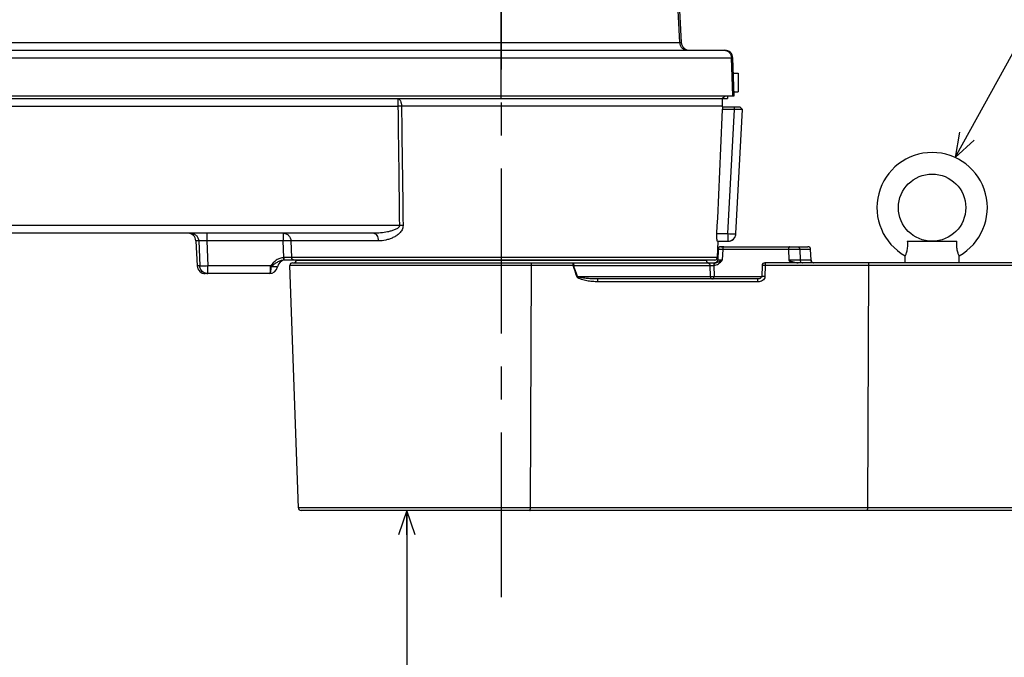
# Model space of a CAD drawing. Extents: x 0 to 594, y 0 to 420.
# Tile 7 of 71: x 160 to 233, y 121 to 169. Entities that reach past the tile are written whole.
import ezdxf

# ---------------------------------------------------------------- set-up
doc = ezdxf.new("R2010")
doc.units = 0
doc.header["$LTSCALE"] = 32.67
doc.linetypes.add('CENTER', pattern=[0.6, 0.375, -0.075, 0.075, -0.075])
doc.layers.get('0').update_dxf_attribs({"linetype": 'CONTINUOUS'})
for name, color, linetype in [('ASSY', 7, 'CONTINUOUS'), ('AXIS', 7, 'CONTINUOUS'), ('CHAMFER', 7, 'CONTINUOUS'), ('DRA_ITEM', 7, 'CONTINUOUS'), ('DRAFT', 7, 'CONTINUOUS'), ('DRIV_DIM', 7, 'CONTINUOUS'), ('ROUND', 7, 'CONTINUOUS')]:
    doc.layers.add(name, color=color, linetype=linetype)
doc.styles.get("Standard").update_dxf_attribs({"font": 'txt', "width": 0.8})
doc.dimstyles.new('DIMSTYLE_1', dxfattribs={"dimtxt": 3.8, "dimasz": 1.8, "dimexe": 2, "dimexo": 1.5, "dimgap": 0.95, "dimtad": 1, "dimdec": 3, "dimlfac": 5, "dimtxsty": 'STANDARD', "dimblk": 'OPEN', "dimblk1": 'OPEN', "dimblk2": 'OPEN', "dimcen": 0.09, "dimazin": 2, "dimtp": 0.001, "dimtm": 0.001, "dimtfac": 1, "dimtdec": 3, "dimtofl": 0, "dimtmove": 0, "dimatfit": 3, "dimtolj": 1})

# ---------------------------------------------------------------- blocks, each defined once
blk = doc.blocks.new('_OPEN')
at = {"color": 0, "linetype": 'BYBLOCK'}
for p, q in [((0, 0), (-1, 0.342)), ((-1, -0.342), (0, 0)), ((-1, 0), (0, 0))]:
    blk.add_line(p, q, dxfattribs=at)
blk = doc.blocks.new('*D19')
at = {"layer": 'DRIV_DIM', "color": 2, "linetype": 'CONTINUOUS'}
for p, q in [((188.339, 132.097), (188.339, 110.597)), ((188.339, 89.097), (188.339, 110.597)), ((288.979, 89.097), (186.339, 89.097))]:
    blk.add_line(p, q, dxfattribs=at)
at = {"layer": 'DRIV_DIM', "color": 2, "linetype": 'CONTINUOUS', "xscale": 1.8, "yscale": 1.8, "zscale": 1.8}
for p, rotation in [((188.339, 132.097), 90), ((188.339, 89.097), 270)]:
    blk.add_blockref('_OPEN', p, dxfattribs=dict(at, rotation=rotation))
blk = doc.blocks.new('*D20')
at = {"layer": 'DRIV_DIM', "color": 2, "linetype": 'CONTINUOUS'}
for p, q in [((143.569, 152.497), (143.569, 120.797)), ((143.569, 89.097), (143.569, 120.797)), ((288.979, 89.097), (141.569, 89.097))]:
    blk.add_line(p, q, dxfattribs=at)
at = {"layer": 'DRIV_DIM', "color": 2, "linetype": 'CONTINUOUS', "xscale": 1.8, "yscale": 1.8, "zscale": 1.8}
for p, rotation in [((143.569, 152.497), 90), ((143.569, 89.097), 270)]:
    blk.add_blockref('_OPEN', p, dxfattribs=dict(at, rotation=rotation))
blk = doc.blocks.new('*D21')
at = {"layer": 'DRIV_DIM', "color": 2, "linetype": 'CONTINUOUS'}
for p, q in [((124.257, 149.497), (120.848, 149.497)), ((122.257, 149.497), (122.257, 119.297)), ((122.257, 89.097), (122.257, 119.297)), ((288.979, 89.097), (120.257, 89.097))]:
    blk.add_line(p, q, dxfattribs=at)
at = {"layer": 'DRIV_DIM', "color": 2, "linetype": 'CONTINUOUS', "xscale": 1.8, "yscale": 1.8, "zscale": 1.8}
for p, rotation in [((122.257, 149.497), 90), ((122.257, 89.097), 270)]:
    blk.add_blockref('_OPEN', p, dxfattribs=dict(at, rotation=rotation))

msp = doc.modelspace()

# ---------------------------------------------------------------- linework, layer by layer
at = {"layer": 'ASSY', "color": 7, "linetype": 'CONTINUOUS'}
for p, q in [((212.58872, 164.59742), (212.94808, 164.59742)), ((212.94808, 164.59742), (212.94808, 163.19742)), ((212.63761, 163.19742), (212.94808, 163.19742)), ((225.50482, 152.09742), (229.19134, 152.09742)), ((225.34808, 150.49742), (225.34808, 151.01831)), ((229.34808, 150.49742), (229.34808, 151.01831))]:
    msp.add_line(p, q, dxfattribs=at)
msp.add_circle((227.34808, 154.59742), 2.5, dxfattribs=at)
msp.add_arc((227.34808, 154.59742), 4.1, 299.1964044, 240.8035956, dxfattribs=at)
for points, knots in [([(225.50482, 152.09742), (225.51506, 151.96893), (225.52179, 151.71855), (225.4754, 151.38395), (225.40484, 151.15571), (225.36048, 151.04685), (225.34808, 151.01831)], [0, 0, 0, 0, 0.35116477, 0.67988585, 0.9152159, 1, 1, 1, 1]), ([(229.34808, 151.01831), (229.33569, 151.04685), (229.29133, 151.15571), (229.22077, 151.38395), (229.17438, 151.71855), (229.1811, 151.96893), (229.19134, 152.09742)], [0, 0, 0, 0, 0.0847841, 0.32011414, 0.64883523, 1, 1, 1, 1])]:
    msp.add_open_spline(points, degree=3, knots=knots, dxfattribs=at)
at = {"layer": 'AXIS', "color": 7, "linetype": 'CENTER'}
msp.add_line((195.34808, 235.9131), (195.34808, 124.02223), dxfattribs=at)
at = {"layer": 'CHAMFER', "color": 7, "linetype": 'CONTINUOUS'}
for p, q in [((211.74808, 162.09742), (213.07216, 162.09742)), ((212.66252, 161.89769), (211.78936, 161.89769)), ((212.77788, 152.66602), (213.26169, 161.89769)), ((213.26169, 161.89769), (213.07216, 162.09742)), ((211.88311, 151.69742), (211.66754, 151.69742))]:
    msp.add_line(p, q, dxfattribs=at)
at = {"layer": 'CHAMFER', "color": 9, "linetype": 'CONTINUOUS'}
for p, q in [((212.1787, 152.66602), (212.66252, 161.89769)), ((212.66252, 161.89769), (212.66252, 162.09742))]:
    msp.add_line(p, q, dxfattribs=at)
at = {"layer": 'CHAMFER', "color": 7, "linetype": 'CONTINUOUS'}
msp.add_arc((212.1787, 152.69742), 0.6, 270, 348.3072634, dxfattribs=at)
msp.add_ellipse((195.34808, 165.52549), major_axis=(0, 17.72715), ratio=0.94751632, start_param=-1.7768988, end_param=-1.76540209, dxfattribs=at)
msp.add_open_spline([(211.3685, 152.66602), (211.51063, 155.74316), (211.65086, 158.82039), (211.78936, 161.89769)], degree=3, dxfattribs=at)
msp.add_open_spline([(213.26169, 161.89769), (213.26168, 161.89667), (213.2557, 161.897), (213.24897, 161.89543), (213.23359, 161.89529), (213.2143, 161.89452), (213.18904, 161.89417), (213.14583, 161.89367), (213.08063, 161.89352), (212.99106, 161.89381), (212.88884, 161.89463), (212.7779, 161.89591), (212.70148, 161.89705), (212.66252, 161.89769)], degree=3, knots=[0, 0, 0, 0, 0.00511953, 0.01966824, 0.04358806, 0.07668917, 0.1186584, 0.16909501, 0.29335828, 0.4447419, 0.61747867, 0.80495334, 1, 1, 1, 1], dxfattribs=at)
at = {"layer": 'DRA_ITEM', "color": 2, "linetype": 'CONTINUOUS'}
msp.add_line((229.05129, 158.32691), (283.53765, 256.94179), dxfattribs=at)
msp.add_lwpolyline([(229.38292, 160.20015), (229.05129, 158.32691), (230.46064, 159.6047)], dxfattribs=at)
at = {"layer": 'DRAFT', "color": 7, "linetype": 'CONTINUOUS'}
for p, q in [((89.54808, 162.89742), (195.34808, 162.89742)), ((172.67307, 152.12882), (172.77069, 150.26602)), ((211.40334, 150.88695), (211.46678, 152.09742)), ((180.28166, 132.29044), (179.65309, 150.29044))]:
    msp.add_line(p, q, dxfattribs=at)
at = {"layer": 'ROUND', "color": 9, "linetype": 'CONTINUOUS'}
for p, q in [((195.34808, 162.69742), (195.34808, 209.85177)), ((208.61304, 166.87648), (208.06011, 177.18119)), ((93.08704, 166.87648), (208.61304, 166.87648)), ((89.64659, 165.71836), (212.44679, 165.71836)), ((212.54588, 162.89742), (212.44679, 165.71836)), ((187.67756, 162.69742), (187.67756, 162.12882)), ((93.50366, 162.12882), (187.67756, 162.12882)), ((211.74808, 162.12882), (187.94409, 162.12882)), ((187.78734, 153.26602), (147.27, 153.26602)), ((172.88003, 152.12882), (172.67307, 152.12882)), ((172.88003, 152.12882), (172.96513, 150.26602)), ((173.47374, 152.69742), (173.47374, 152.12882)), ((179.15801, 152.12882), (173.47374, 152.12882)), ((173.47374, 152.12882), (173.55915, 150.26602)), ((179.15801, 152.69742), (179.15801, 152.12882)), ((179.20853, 150.8866), (179.15801, 152.12882)), ((186.2199, 152.12882), (179.73821, 152.12882)), ((179.78917, 150.88695), (179.73821, 152.12882)), ((211.3685, 152.66602), (212.1787, 152.66602)), ((212.1787, 152.66602), (212.1787, 152.09742)), ((211.79549, 151.5044), (211.763, 150.69044)), ((211.79549, 151.5044), (216.67998, 151.5044)), ((216.67998, 151.5044), (216.69822, 150.69044)), ((217.52073, 151.5044), (218.32332, 151.5044)), ((217.52073, 151.5044), (217.53874, 150.69044)), ((218.32332, 151.5044), (218.32358, 151.5048)), ((218.35327, 150.69044), (218.32332, 151.5044)), ((211.40334, 150.88695), (179.78917, 150.88695)), ((180.13387, 150.69044), (210.5623, 150.69044)), ((218.35327, 150.69044), (217.53874, 150.69044)), ((218.35354, 150.69007), (218.35327, 150.69044)), ((172.96513, 150.26602), (172.77069, 150.26602)), ((173.55915, 149.69742), (173.55915, 150.26602)), ((178.21897, 150.26602), (173.55915, 150.26602)), ((178.72585, 150.19742), (178.23823, 150.19742)), ((200.69389, 150.29044), (179.65309, 150.29044)), ((197.51217, 132.29044), (197.60246, 150.29044)), ((200.73241, 150.3044), (210.85011, 150.3044)), ((210.85011, 150.3044), (210.86903, 149.49044)), ((211.1313, 150.3044), (211.14191, 150.3044)), ((211.1313, 150.3044), (211.15012, 149.49044)), ((214.94614, 150.29044), (214.92938, 149.47648)), ((279.30467, 150.29044), (214.94614, 150.29044)), ((222.56472, 132.29044), (222.65501, 150.29044)), ((178.13534, 149.69746), (178.13265, 149.69742)), ((178.13954, 149.69779), (178.13534, 149.69746)), ((201.00164, 149.49044), (210.86903, 149.49044)), ((211.15012, 149.49044), (214.70071, 149.49044)), ((214.40815, 149.09044), (202.52226, 149.09044)), ((288.92474, 132.29044), (180.28166, 132.29044))]:
    msp.add_line(p, q, dxfattribs=at)
at = {"layer": 'ROUND', "color": 7, "linetype": 'CONTINUOUS'}
for p, q in [((208.17696, 177.19514), (208.71828, 166.86602)), ((104.4502, 166.29742), (211.94994, 166.29742)), ((212.64808, 162.89742), (212.54957, 165.71836)), ((90.65458, 162.69742), (212.14808, 162.69742)), ((195.34808, 162.89742), (212.64808, 162.89742)), ((211.74808, 162.73818), (211.74808, 162.09742)), ((211.94808, 162.89742), (211.94808, 162.87354)), ((212.14808, 162.89742), (212.14808, 162.69742)), ((185.88062, 152.69742), (147.30563, 152.69742)), ((211.40317, 152.09742), (212.1787, 152.09742)), ((211.45875, 151.50539), (211.42618, 150.68944)), ((211.65858, 151.69742), (218.12371, 151.69742)), ((218.35354, 150.69007), (218.32358, 151.50477)), ((211.20362, 150.69742), (179.23408, 150.69742)), ((180.13387, 150.69044), (180.13412, 150.69742)), ((210.5623, 150.69044), (210.56205, 150.69742)), ((218.35381, 150.68462), (218.35354, 150.69008)), ((218.35975, 150.64745), (218.35381, 150.68462)), ((179.85297, 150.49742), (211.22953, 150.49742)), ((211.26371, 150.50094), (211.2295, 150.49772)), ((214.71748, 150.30154), (214.70071, 149.48758)), ((279.33127, 150.49742), (214.91743, 150.49742)), ((218.51614, 150.50092), (218.47999, 150.51138)), ((178.13425, 149.69742), (173.36987, 149.69742)), ((214.37944, 149.29742), (202.49355, 149.29742)), ((289.43312, 132.09742), (180.48155, 132.09742))]:
    msp.add_line(p, q, dxfattribs=at)
for points in [[(211.42304, 150.66645), (211.41989, 150.64702), (211.40706, 150.61173), (211.38786, 150.57946), (211.36296, 150.55135), (211.33325, 150.52839), (211.29977, 150.51139), (211.26371, 150.50094)], [(218.47999, 150.51138), (218.44643, 150.52843), (218.41666, 150.55147), (218.39174, 150.57968), (218.37254, 150.61205), (218.35975, 150.64745)], [(214.70071, 149.48758), (214.69979, 149.4758), (214.69214, 149.44786), (214.67692, 149.42024), (214.65648, 149.39565), (214.63205, 149.37392), (214.60439, 149.35493), (214.57419, 149.33868), (214.54169, 149.32505), (214.50685, 149.31397), (214.47014, 149.30562), (214.43185, 149.30011), (214.3922, 149.29758), (214.37945, 149.29742)]]:
    msp.add_lwpolyline(points, dxfattribs=at)
for centre, radius, start, end in [((209.31746, 166.89742), 0.6, 183, 270), ((211.94994, 165.69742), 0.6, 2, 90), ((172.07389, 152.09742), 0.6, 3, 90), ((212.1787, 152.69742), 0.6, 270, 357), ((211.65859, 151.49742), 0.2, 90, 177.7154137), ((218.12371, 151.49742), 0.2, 2.1074573, 89.9999786), ((179.31746, 150.09742), 0.6, 90, 170.4059318), ((179.93399, 150.69742), 0.2, 270, 358), ((210.76217, 150.69742), 0.2, 182, 270), ((211.20362, 150.89742), 0.2, 270, 357), ((211.22634, 150.69742), 0.2, 270.9096529, 357.7135218), ((173.36987, 150.29742), 0.6, 183, 270), ((178.13425, 150.29742), 0.6, 270, 350.4059318), ((179.85297, 150.29742), 0.2, 90, 182), ((214.91743, 150.29742), 0.2, 90.0000411, 178.8205607), ((180.48154, 132.29742), 0.2, 182, 270)]:
    msp.add_arc(centre, radius, start, end, dxfattribs=at)
at = {"layer": 'ROUND', "color": 9, "linetype": 'CONTINUOUS'}
for centre, radius, start, end in [((187.81083, 151.44396), 10.68569, 89.2854196, 90.7145905), ((187.92234, 142.60223), 10.66464, 89.2747144, 90.7252856), ((218.12373, 151.49801), 0.19941, 73.8025448, 78.882597), ((218.12367, 151.49781), 0.19961, 67.8152225, 73.802593), ((218.12351, 151.4975), 0.19996, 60.7967651, 67.806028), ((218.12369, 151.49783), 0.19959, 56.8084464, 60.796772), ((218.12337, 151.49741), 0.20011, 48.0144069, 56.7972619), ((218.12374, 151.49784), 0.19955, 45.8597815, 48.0108832), ((218.12314, 151.49728), 0.20037, 34.9731553, 45.8467726), ((179.22095, 150.35995), 0.52679, 89.2655195, 91.3501211), ((179.23418, 149.94161), 0.75581, 90.0078047, 91.5248705), ((218.55245, 150.69739), 0.1993, 181.9976005, 182.9063893), ((218.55313, 150.69734), 0.19998, 182.8834213, 247.9516336), ((178.21895, 151.37464), 1.17738, 269.061615, 270.938724), ((180.92913, 153.87327), 4.5119, 233.0821461, 233.8135024), ((199.93171, 152.45396), 2.29384, 289.4065633, 290.4300853), ((168.43468, 139.29825), 34.08056, 17.3766588, 18.8163264), ((168.81939, 139.29737), 33.7579, 17.5745313, 19.0296763), ((217.73319, 150.68816), 0.19112, 236.9714949, 242.0808136), ((218.55291, 150.69719), 0.19977, 247.9829993, 264.0986234), ((173.55924, 150.28787), 0.59045, 252.4546129, 253.9751311), ((173.55958, 150.29039), 0.59297, 254.0113166, 269.9582913), ((178.1327, 149.96309), 0.26567, 269.9891955, 270.4783349), ((200.22996, 151.72951), 2.36832, 287.9507241, 289.0160156), ((211.0629, 149.4867), 0.18933, 247.1764715, 258.5403415)]:
    msp.add_arc(centre, radius, start, end, dxfattribs=at)
for points, knots in [([(208.61304, 166.87648), (208.62817, 166.87546), (208.65422, 166.87359), (208.68447, 166.87116), (208.70186, 166.86922), (208.71075, 166.86825), (208.71497, 166.86711), (208.71825, 166.86666), (208.71828, 166.86602)], [0, 0, 0, 0, 0.42921625, 0.74190329, 0.85282899, 0.93282357, 0.9816623, 1, 1, 1, 1]), ([(209.13425, 166.29742), (209.06752, 166.29742), (208.92967, 166.32887), (208.75907, 166.45962), (208.64467, 166.65117), (208.61534, 166.80067), (208.61304, 166.87648)], [0, 0, 0, 0, 0.23395861, 0.47746033, 0.73406795, 1, 1, 1, 1]), ([(211.89855, 166.29742), (211.96858, 166.29742), (212.11205, 166.2666), (212.29172, 166.13684), (212.41308, 165.94504), (212.44437, 165.79433), (212.44679, 165.71836)], [0, 0, 0, 0, 0.23978491, 0.48557613, 0.73975751, 1, 1, 1, 1]), ([(212.44679, 165.71836), (212.46165, 165.7185), (212.48243, 165.71869), (212.50797, 165.71877), (212.5226, 165.7189), (212.53364, 165.71864), (212.54244, 165.71911), (212.54612, 165.71805), (212.54955, 165.71891), (212.54957, 165.71836)], [0, 0, 0, 0, 0.43373685, 0.60567306, 0.74699334, 0.8573282, 0.9363909, 0.98395772, 1, 1, 1, 1]), ([(187.67756, 162.69742), (187.71347, 162.69742), (187.77144, 162.66704), (187.82545, 162.60082), (187.88123, 162.50034), (187.92794, 162.34049), (187.94237, 162.20251), (187.94409, 162.12882)], [0, 0, 0, 0, 0.16046738, 0.26284235, 0.38293893, 0.67064425, 1, 1, 1, 1]), ([(187.78734, 153.26602), (187.7879, 153.24369), (187.77835, 153.19856), (187.72956, 153.12355), (187.6431, 153.05307), (187.52842, 152.98901), (187.36809, 152.91985), (187.16057, 152.854), (186.8232, 152.77544), (186.39607, 152.71458), (186.05202, 152.69742), (185.88062, 152.69742)], [0, 0, 0, 0, 0.03220755, 0.06418967, 0.12749959, 0.1905847, 0.25350572, 0.37894296, 0.50398472, 0.75279636, 1, 1, 1, 1]), ([(188.05733, 153.26602), (188.05804, 153.21145), (188.04489, 153.10263), (187.96792, 152.90384), (187.8064, 152.69768), (187.56855, 152.51055), (187.31086, 152.36769), (187.04309, 152.26075), (186.68254, 152.16096), (186.40365, 152.12882), (186.2199, 152.12882)], [0, 0, 0, 0, 0.06969854, 0.13808813, 0.27010118, 0.39795163, 0.52276237, 0.64511458, 0.76532865, 1, 1, 1, 1]), ([(172.28632, 152.69742), (172.36112, 152.69742), (172.51245, 152.66818), (172.70575, 152.54289), (172.83947, 152.35464), (172.87612, 152.20415), (172.88003, 152.12882)], [0, 0, 0, 0, 0.24897372, 0.49853601, 0.74894691, 1, 1, 1, 1]), ([(173.47374, 152.12882), (173.40354, 152.132), (173.27204, 152.1368), (173.11567, 152.13953), (173.00992, 152.13871), (172.95134, 152.1371), (172.9098, 152.13403), (172.88763, 152.13142), (172.88003, 152.12882)], [0, 0, 0, 0, 0.35462911, 0.66412784, 0.78907235, 0.88854204, 0.95947097, 1, 1, 1, 1]), ([(179.15801, 152.69742), (179.23117, 152.69742), (179.37968, 152.66795), (179.56862, 152.54218), (179.69885, 152.35392), (179.73439, 152.20406), (179.73821, 152.12882)], [0, 0, 0, 0, 0.24639115, 0.49485943, 0.74630795, 1, 1, 1, 1]), ([(179.73821, 152.12882), (179.71184, 152.13306), (179.6404, 152.13597), (179.51164, 152.1379), (179.34477, 152.13532), (179.22257, 152.13144), (179.15801, 152.12882)], [0, 0, 0, 0, 0.13803933, 0.36818507, 0.66611274, 1, 1, 1, 1]), ([(185.88062, 152.69742), (185.92493, 152.69742), (186.02383, 152.65911), (186.12878, 152.52646), (186.19914, 152.34311), (186.21771, 152.20277), (186.2199, 152.12882)], [0, 0, 0, 0, 0.18556322, 0.41302371, 0.69023034, 1, 1, 1, 1]), ([(212.1787, 152.66602), (212.25497, 152.66203), (212.36574, 152.65729), (212.50685, 152.65377), (212.59634, 152.65279), (212.67019, 152.65349), (212.72442, 152.65543), (212.75844, 152.65879), (212.77299, 152.66194), (212.77781, 152.66462), (212.77788, 152.66602)], [0, 0, 0, 0, 0.38105892, 0.55317939, 0.70408373, 0.82803994, 0.92038769, 0.97781674, 0.99300186, 1, 1, 1, 1]), ([(211.45875, 151.50539), (211.45877, 151.50589), (211.46183, 151.50527), (211.46516, 151.50619), (211.47301, 151.50592), (211.48799, 151.50635), (211.51426, 151.50624), (211.55315, 151.50627), (211.60204, 151.50601), (211.68389, 151.50547), (211.74938, 151.50487), (211.79549, 151.5044)], [0, 0, 0, 0, 0.00442937, 0.01745807, 0.03906, 0.06913941, 0.15410673, 0.27071499, 0.41669661, 0.58921755, 1, 1, 1, 1]), ([(211.88311, 151.69742), (211.8555, 151.69742), (211.81875, 151.64537), (211.80093, 151.57688), (211.79587, 151.52931), (211.79549, 151.5044)], [0, 0, 0, 0, 0.37146058, 0.66476881, 1, 1, 1, 1]), ([(216.7676, 151.69742), (216.73999, 151.69742), (216.70324, 151.64537), (216.68542, 151.57688), (216.68036, 151.52931), (216.67998, 151.5044)], [0, 0, 0, 0, 0.37146057, 0.6647688, 1, 1, 1, 1]), ([(216.67998, 151.5044), (216.8497, 151.50704), (217.08908, 151.50914), (217.36931, 151.50767), (217.47988, 151.50654), (217.52073, 151.5044)], [0, 0, 0, 0, 0.60564369, 0.85401668, 1, 1, 1, 1]), ([(217.3281, 151.69742), (217.3765, 151.69742), (217.47805, 151.65502), (217.51906, 151.55402), (217.52073, 151.5044)], [0, 0, 0, 0, 0.4935868, 1, 1, 1, 1]), ([(179.20853, 150.8866), (179.10801, 150.88381), (178.90669, 150.84492), (178.54621, 150.65686), (178.33977, 150.42642), (178.21897, 150.26602)], [0, 0, 0, 0, 0.25015346, 0.50050379, 1, 1, 1, 1]), ([(179.21407, 150.69715), (179.12475, 150.69479), (178.94651, 150.65805), (178.7061, 150.53754), (178.48418, 150.38713), (178.3386, 150.2834), (178.26523, 150.23172)], [0, 0, 0, 0, 0.25010116, 0.49953091, 0.74880301, 1, 1, 1, 1]), ([(179.21407, 150.69715), (179.2133, 150.70204), (179.21402, 150.72073), (179.21171, 150.75951), (179.21063, 150.81777), (179.20921, 150.86235), (179.20853, 150.8866)], [0, 0, 0, 0, 0.07837433, 0.29381703, 0.6160895, 1, 1, 1, 1]), ([(179.78917, 150.88695), (179.76366, 150.88555), (179.69521, 150.8846), (179.50806, 150.8836), (179.34643, 150.88516), (179.2277, 150.8867)], [0, 0, 0, 0, 0.13650683, 0.36559647, 1, 1, 1, 1]), ([(179.23408, 150.69742), (179.23282, 150.69742), (179.23308, 150.70475), (179.23107, 150.71293), (179.23065, 150.73133), (179.22951, 150.75384), (179.22883, 150.78224), (179.22798, 150.82696), (179.22774, 150.8623), (179.2277, 150.8867)], [0, 0, 0, 0, 0.0199529, 0.076346, 0.16771527, 0.29087052, 0.44143874, 0.6140132, 1, 1, 1, 1]), ([(179.98272, 150.69742), (179.93463, 150.69742), (179.83392, 150.73856), (179.79167, 150.83787), (179.78917, 150.88695)], [0, 0, 0, 0, 0.49459806, 1, 1, 1, 1]), ([(211.14191, 150.3044), (211.20254, 150.3044), (211.32587, 150.33041), (211.54548, 150.45579), (211.67681, 150.5963), (211.763, 150.69044)], [0, 0, 0, 0, 0.24212061, 0.4903055, 1, 1, 1, 1]), ([(211.22953, 150.49742), (211.27224, 150.49742), (211.35843, 150.52045), (211.53044, 150.59884), (211.66667, 150.65507), (211.763, 150.69044)], [0, 0, 0, 0, 0.22517117, 0.45902081, 1, 1, 1, 1]), ([(211.763, 150.69044), (211.71687, 150.68997), (211.65135, 150.68936), (211.56946, 150.68883), (211.52054, 150.68857), (211.48165, 150.68859), (211.45536, 150.68848), (211.44041, 150.68891), (211.43252, 150.68865), (211.4293, 150.68955), (211.42616, 150.68895), (211.42618, 150.68944)], [0, 0, 0, 0, 0.4108881, 0.58347254, 0.72949891, 0.84611681, 0.9310509, 0.96109576, 0.98265519, 0.99563033, 1, 1, 1, 1]), ([(217.53874, 150.69044), (217.49787, 150.68832), (217.38731, 150.68718), (217.10716, 150.68572), (216.86787, 150.68781), (216.69822, 150.69044)], [0, 0, 0, 0, 0.14604295, 0.39446427, 1, 1, 1, 1]), ([(216.69822, 150.69044), (216.80961, 150.64919), (216.98032, 150.59032), (217.21128, 150.51979), (217.33377, 150.49742), (217.39526, 150.49742)], [0, 0, 0, 0, 0.49114115, 0.74577476, 1, 1, 1, 1]), ([(217.53874, 150.69044), (217.53982, 150.65832), (217.55715, 150.59412), (217.60247, 150.54518), (217.62902, 150.52792)], [0, 0, 0, 0, 0.50372425, 1, 1, 1, 1]), ([(173.55915, 150.26602), (173.48893, 150.2628), (173.35745, 150.25798), (173.2011, 150.25524), (173.09537, 150.25607), (173.03671, 150.25768), (172.99504, 150.26078), (172.97277, 150.26339), (172.96513, 150.26602)], [0, 0, 0, 0, 0.35455419, 0.6636676, 0.78854184, 0.88810038, 0.95924202, 1, 1, 1, 1]), ([(173.38124, 149.72488), (173.26786, 149.76073), (173.05796, 149.90658), (172.97133, 150.14669), (172.96513, 150.26602)], [0, 0, 0, 0, 0.49880703, 1, 1, 1, 1]), ([(178.19966, 150.19742), (178.19895, 150.13294), (178.197, 150.04016), (178.19137, 149.92253), (178.18637, 149.84975), (178.17927, 149.78833), (178.17171, 149.73991), (178.15639, 149.7), (178.13954, 149.69779)], [0, 0, 0, 0, 0.37855802, 0.5452142, 0.69021395, 0.80953943, 0.90027292, 1, 1, 1, 1]), ([(178.23824, 150.19742), (178.23717, 150.13423), (178.23422, 150.04308), (178.22612, 149.92765), (178.21844, 149.85512), (178.20893, 149.79472), (178.19673, 149.74826), (178.18143, 149.71313), (178.16176, 149.70067), (178.15225, 149.69882)], [0, 0, 0, 0, 0.36411512, 0.52526982, 0.66653564, 0.78440626, 0.87667663, 0.94415206, 1, 1, 1, 1]), ([(197.60246, 150.29044), (197.60259, 150.31666), (197.60145, 150.36552), (197.59634, 150.42913), (197.58868, 150.47152), (197.58152, 150.49173), (197.57608, 150.49742), (197.57375, 150.49742)], [0, 0, 0, 0, 0.3703271, 0.68823583, 0.90544272, 0.96707598, 1, 1, 1, 1]), ([(200.69389, 150.29044), (200.69402, 150.31666), (200.69288, 150.36551), (200.68777, 150.42912), (200.68011, 150.47152), (200.67296, 150.49173), (200.66751, 150.49742), (200.66518, 150.49742)], [0, 0, 0, 0, 0.37029188, 0.68821731, 0.90543765, 0.96707459, 1, 1, 1, 1]), ([(200.66518, 150.49742), (200.67488, 150.49742), (200.69766, 150.47947), (200.71504, 150.4363), (200.72897, 150.37557), (200.73212, 150.32926), (200.73241, 150.3044)], [0, 0, 0, 0, 0.13554313, 0.35354356, 0.6526504, 1, 1, 1, 1]), ([(210.72909, 150.48286), (210.76337, 150.46855), (210.82499, 150.4179), (210.84883, 150.34213), (210.85011, 150.3044)], [0, 0, 0, 0, 0.49593906, 1, 1, 1, 1]), ([(210.85011, 150.3044), (210.86326, 150.30665), (210.90001, 150.30774), (210.99365, 150.30932), (211.07417, 150.3071), (211.1313, 150.3044)], [0, 0, 0, 0, 0.1423212, 0.39019407, 1, 1, 1, 1]), ([(211.21892, 150.49742), (211.19132, 150.49742), (211.15456, 150.44537), (211.13675, 150.37688), (211.13168, 150.32931), (211.1313, 150.3044)], [0, 0, 0, 0, 0.37146058, 0.66476881, 1, 1, 1, 1]), ([(211.19668, 150.48286), (211.17689, 150.46461), (211.15043, 150.40324), (211.14246, 150.34069), (211.14191, 150.3044)], [0, 0, 0, 0, 0.42581047, 1, 1, 1, 1]), ([(214.94614, 150.29044), (214.91784, 150.29089), (214.87632, 150.29181), (214.82322, 150.29364), (214.78834, 150.29499), (214.76032, 150.29686), (214.73709, 150.29759), (214.72687, 150.30041), (214.71745, 150.29994), (214.71748, 150.30154)], [0, 0, 0, 0, 0.37051277, 0.54319095, 0.69677217, 0.82424367, 0.91979489, 0.97912645, 1, 1, 1, 1]), ([(214.91743, 150.49742), (214.91977, 150.49742), (214.92521, 150.49173), (214.93237, 150.47152), (214.94003, 150.42913), (214.94513, 150.36552), (214.94628, 150.31666), (214.94614, 150.29044)], [0, 0, 0, 0, 0.03292402, 0.09455728, 0.31176418, 0.6296729, 1, 1, 1, 1]), ([(222.65501, 150.29044), (222.65514, 150.31666), (222.654, 150.36552), (222.64889, 150.42913), (222.64123, 150.47152), (222.63408, 150.49173), (222.62863, 150.49742), (222.6263, 150.49742)], [0, 0, 0, 0, 0.3703271, 0.68823583, 0.90544272, 0.96707598, 1, 1, 1, 1]), ([(178.15225, 149.69882), (178.15108, 149.69859), (178.14535, 149.69767), (178.13953, 149.69747), (178.13492, 149.69743)], [0, 0, 0, 0, 0.2047232, 1, 1, 1, 1]), ([(202.52226, 149.09044), (202.38472, 149.09044), (202.10957, 149.10383), (201.76837, 149.14922), (201.4989, 149.20533), (201.30025, 149.26003), (201.13826, 149.32192), (201.02113, 149.39113), (200.97006, 149.44398), (200.95988, 149.47648)], [0, 0, 0, 0, 0.25021345, 0.50035548, 0.62543723, 0.75050298, 0.87550443, 0.93803178, 1, 1, 1, 1]), ([(202.49355, 149.29742), (202.36769, 149.29742), (202.17874, 149.30223), (201.92706, 149.31682), (201.73816, 149.33201), (201.54942, 149.35191), (201.39254, 149.3734), (201.26755, 149.39521), (201.17457, 149.41503), (201.09732, 149.43607), (201.03926, 149.45979), (201.01001, 149.47696), (201.00164, 149.49044)], [0, 0, 0, 0, 0.248877, 0.37359184, 0.49849057, 0.62357507, 0.74884632, 0.81155851, 0.87432349, 0.93714685, 0.96861505, 1, 1, 1, 1]), ([(202.52226, 149.09044), (202.52239, 149.11666), (202.52125, 149.16552), (202.51614, 149.22913), (202.50848, 149.27152), (202.50133, 149.29173), (202.49588, 149.29742), (202.49355, 149.29742)], [0, 0, 0, 0, 0.37033013, 0.68823767, 0.90544385, 0.96707691, 1, 1, 1, 1]), ([(210.98947, 149.3122), (210.95532, 149.32657), (210.89401, 149.37723), (210.8703, 149.4528), (210.86903, 149.49044)], [0, 0, 0, 0, 0.49589766, 1, 1, 1, 1]), ([(210.86903, 149.49044), (210.88229, 149.4882), (210.91911, 149.48711), (211.01273, 149.48555), (211.09312, 149.48774), (211.15012, 149.49044)], [0, 0, 0, 0, 0.14341041, 0.39131774, 1, 1, 1, 1]), ([(211.0625, 149.29742), (211.06534, 149.29742), (211.07762, 149.29879), (211.08869, 149.3058), (211.09558, 149.31221)], [0, 0, 0, 0, 0.23161529, 1, 1, 1, 1]), ([(211.09558, 149.31221), (211.11528, 149.33052), (211.14162, 149.39177), (211.14956, 149.45423), (211.15012, 149.49044)], [0, 0, 0, 0, 0.42620687, 1, 1, 1, 1]), ([(214.40815, 149.09044), (214.40828, 149.11666), (214.40714, 149.16552), (214.40203, 149.22913), (214.39437, 149.27152), (214.38721, 149.29173), (214.38177, 149.29742), (214.37944, 149.29742)], [0, 0, 0, 0, 0.37033013, 0.68823767, 0.90544385, 0.96707691, 1, 1, 1, 1]), ([(214.92938, 149.47648), (214.92816, 149.41733), (214.88772, 149.29793), (214.7528, 149.17471), (214.58644, 149.10508), (214.46734, 149.09044), (214.40815, 149.09044)], [0, 0, 0, 0, 0.24964451, 0.50002421, 0.7502009, 1, 1, 1, 1]), ([(214.92938, 149.47648), (214.90108, 149.47693), (214.85955, 149.47785), (214.80645, 149.47968), (214.77157, 149.48103), (214.74355, 149.4829), (214.72032, 149.48364), (214.71011, 149.48646), (214.70068, 149.48599), (214.70071, 149.48758)], [0, 0, 0, 0, 0.37052026, 0.54320043, 0.69678243, 0.82425348, 0.91980283, 0.97913105, 1, 1, 1, 1]), ([(197.48346, 132.09742), (197.4895, 132.09742), (197.49823, 132.12307), (197.50486, 132.15826), (197.51075, 132.22063), (197.51204, 132.26564), (197.51217, 132.29044)], [0, 0, 0, 0, 0.09148835, 0.30658654, 0.62405942, 1, 1, 1, 1]), ([(222.53601, 132.09742), (222.54205, 132.09742), (222.55078, 132.12307), (222.55741, 132.15826), (222.56331, 132.22063), (222.5646, 132.26564), (222.56472, 132.29044)], [0, 0, 0, 0, 0.09148835, 0.30658654, 0.62405942, 1, 1, 1, 1])]:
    msp.add_open_spline(points, degree=3, knots=knots, dxfattribs=at)
at = {"layer": 'ROUND', "color": 7, "linetype": 'CONTINUOUS'}
for points in [[(211.88808, 162.80699), (211.84441, 162.77877), (211.79707, 162.75562), (211.74808, 162.73818)], [(211.94808, 162.87354), (211.93004, 162.84974), (211.90998, 162.8273), (211.88808, 162.80699)]]:
    msp.add_open_spline(points, degree=3, dxfattribs=at)
at = {"layer": 'ROUND', "color": 9, "linetype": 'CONTINUOUS'}
for points in [[(187.67756, 162.12882), (187.71389, 159.17455), (187.75048, 156.22028), (187.78734, 153.26602)], [(187.94409, 162.12882), (187.98156, 159.17455), (188.0193, 156.22028), (188.05733, 153.26602)], [(218.32332, 151.5044), (218.322, 151.54224), (218.30902, 151.5811), (218.28732, 151.61213)], [(216.69822, 150.69044), (216.75767, 150.62331), (216.81791, 150.55639), (216.88463, 150.49649)], [(178.21897, 150.26602), (178.20829, 150.2448), (178.19992, 150.22117), (178.19966, 150.19742)], [(178.26523, 150.23172), (178.25333, 150.22335), (178.23825, 150.21197), (178.23823, 150.19742)], [(210.65653, 150.49742), (210.6812, 150.49742), (210.70632, 150.49236), (210.72909, 150.48286)], [(211.2128, 150.49375), (211.20687, 150.49112), (211.20145, 150.48725), (211.19668, 150.48286)], [(211.22953, 150.49742), (211.22382, 150.49742), (211.21802, 150.49606), (211.2128, 150.49375)], [(217.6437, 150.51928), (217.67029, 150.50519), (217.7012, 150.49742), (217.73129, 150.49742)]]:
    msp.add_open_spline(points, degree=3, dxfattribs=at)
at = {"layer": 'ROUND', "color": 7, "linetype": 'CONTINUOUS'}
msp.add_open_spline([(211.40317, 152.09742), (211.3983, 152.09742), (211.38914, 152.11558), (211.38268, 152.14507), (211.3746, 152.19814), (211.36895, 152.26678), (211.36482, 152.3518), (211.36262, 152.48648), (211.36512, 152.59273), (211.3685, 152.66602)], degree=3, knots=[0, 0, 0, 0, 0.02539636, 0.08301235, 0.17423687, 0.2965522, 0.44590616, 0.61710629, 1, 1, 1, 1], dxfattribs=at)

# ---------------------------------------------------------------- dimensions: what is measured, and where the dimension line sits
at = {"layer": 'DRIV_DIM', "color": 2, "linetype": 'CONTINUOUS'}
for base, p1, picture, middle in [((143.56925, 89.09742), (145.34808, 152.49742), '*D20', (143.56925, 116.23742)), ((122.25733, 89.09742), (125.75733, 149.49742), '*D21', (122.25733, 114.73742)), ((188.33883, 89.09742), (197.48346, 132.09742), '*D19', (188.33883, 106.03742))]:
    dim = msp.add_linear_dim(base=base, p1=p1, p2=(290.47888, 89.09742), angle=270, dimstyle='DIMSTYLE_1', dxfattribs=at)
    dim.commit()
    dim.dimension.update_dxf_attribs({"geometry": picture, "text_midpoint": middle, "dimtype": 160})

doc.saveas('drawing.dxf')
